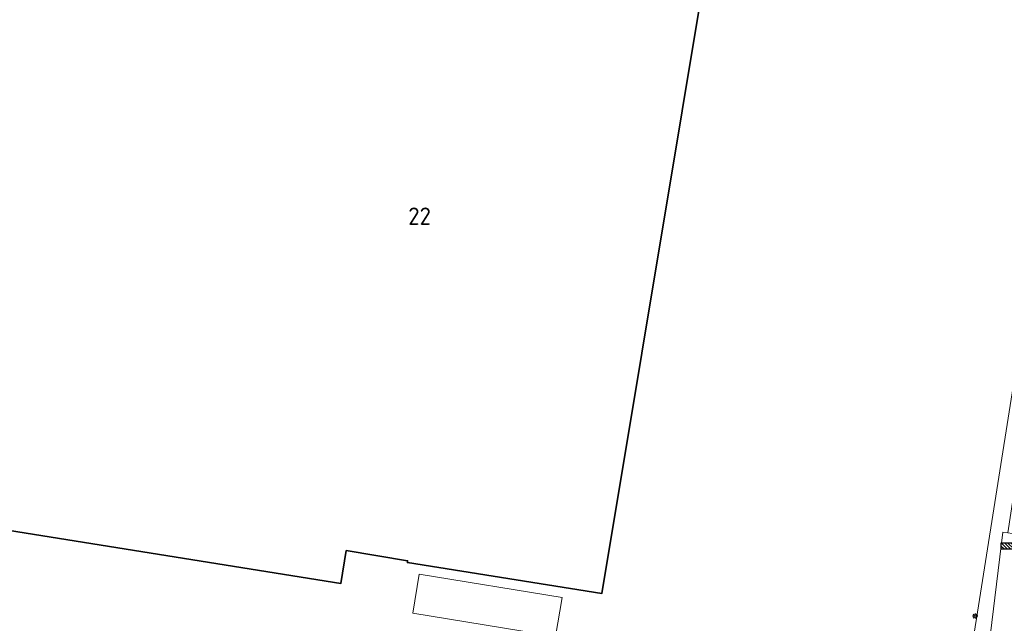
# Model space of a CAD drawing. Header units: metres. Extents: x 149984 to 156489, y 469398 to 478068.
# Tile 114 of 256: x 153753 to 153829, y 471073 to 471120. Entities that reach past the tile are written whole.
import ezdxf
from ezdxf.enums import TextEntityAlignment as Align

# ---------------------------------------------------------------- set-up
doc = ezdxf.new("R2010")
doc.units = ezdxf.units.M
doc.header["$LTSCALE"] = 0.75
for name, color, linetype, lineweight in [('B-WE-GR-GROENVOORZIENING-GV', 252, 'Continuous', 18), ('B-WE-IE-MEUBILAIR-S', 252, 'Continuous', 25), ('B-WE-IE-MEUBILAIR_WEGMEUBILAIR-S', 252, 'Continuous', 25), ('B-WE-OG-BEBOUWING-GV', 6, 'Continuous', 35), ('B-WE-OG-BEBOUWING-T18', 1, 'Continuous', 18), ('B-WE-OG-BEBOUWING_OVERBOUWING-GV', 6, 'Continuous', 18), ('B-WE-OG-TERREIN_ERF-GV', 252, 'Continuous', 18), ('B-WE-VH-OPENVERHARDING-GV', 252, 'Continuous', 18)]:
    doc.layers.add(name, color=color, linetype=linetype, lineweight=lineweight)
doc.styles.add('NLCS-ISO-M750-T18', font='NLCS-ISO.ttf', dxfattribs={"height": 1.35})

# ---------------------------------------------------------------- blocks, each defined once
blk = doc.blocks.new('SIE-MEUBILAIR_PAAL_LICHTMAST-SO')
for points in [[(-0.62, 0), (-1, 0)], [(-0.71, 0.71), (-0.44, 0.44)], [(0, 1), (0, 0.62)], [(0.44, 0.44), (0.71, 0.71)], [(1, 0), (0.62, 0)], [(-0.71, -0.71), (-0.44, -0.44)], [(0, -0.62), (0, -1)], [(0.44, -0.44), (0.71, -0.71)]]:
    blk.add_lwpolyline(points)
blk.add_circle((0, 0), 0.5)
blk = doc.blocks.new('SIE-WEG_FIETSREK-SO')
for p, q in [((-4.5, 1.25), (-2, -1.25)), ((-4.5, 0), (-3.25, -1.25)), ((-3.25, 1.25), (-0.75, -1.25)), ((-2, 1.25), (0.5, -1.25)), ((-0.75, 1.25), (1.75, -1.25)), ((0.5, 1.25), (3, -1.25)), ((1.76, 1.25), (4.26, -1.25)), ((3.01, 1.25), (4.5, -0.24)), ((4.26, 1.25), (4.5, 1.01))]:
    blk.add_line(p, q)
at = {"flags": 128}
blk.add_lwpolyline([(4.51, -1.25), (-4.51, -1.25), (-4.51, 1.25), (4.51, 1.25), (4.51, -1.25)], close=True, dxfattribs=at)

msp = doc.modelspace()

# ---------------------------------------------------------------- linework, layer by layer
at = {"layer": 'B-WE-GR-GROENVOORZIENING-GV', "flags": 128}
msp.add_lwpolyline([(153833.707, 471116.061), (153833.376, 471112.884), (153826.568, 471069.723), (153827.217, 471069.163), (153827.835, 471069.438), (153827.901, 471069.467), (153829.247, 471080.513), (153829.643, 471080.453), (153834.84, 471114.558)], close=True, dxfattribs=at)
at = {"layer": 'B-WE-OG-BEBOUWING-GV', "flags": 128}
msp.add_lwpolyline([(153669.889, 471093.799), (153701.403, 471088.75), (153702.031, 471092.693), (153707.043, 471091.894), (153706.411, 471087.949), (153777.891, 471076.513), (153778.311, 471079.068), (153783.076, 471078.285), (153783.052, 471078.137), (153798.136, 471075.733), (153807.48, 471131.827)], dxfattribs=at)
at = {"layer": 'B-WE-OG-BEBOUWING_OVERBOUWING-GV', "flags": 128}
msp.add_lwpolyline([(153783.975, 471077.241), (153783.482, 471074.212), (153794.557, 471072.409), (153795.05, 471075.438)], close=True, dxfattribs=at)
at = {"layer": 'B-WE-OG-TERREIN_ERF-GV', "flags": 128}
for points in [[(153807.48, 471131.827), (153798.136, 471075.733), (153783.052, 471078.137), (153783.076, 471078.285), (153778.311, 471079.068), (153777.891, 471076.513), (153706.411, 471087.949), (153707.043, 471091.894), (153702.031, 471092.693), (153701.403, 471088.75), (153669.889, 471093.799)], [(153671.14, 471064.453), (153680.145, 471062.995), (153692.558, 471061.153), (153704.765, 471059.254), (153713.742, 471057.974), (153733.551, 471055.309), (153758.837, 471051.27), (153775.442, 471048.526), (153789.857, 471045.93), (153823.518, 471040.999), (153823.709, 471042.463), (153823.901, 471043.927), (153824.672, 471049.894), (153825.443, 471055.861), (153825.947, 471059.841), (153826.45, 471063.821), (153826.655, 471065.439), (153826.86, 471067.057), (153826.998, 471068.145), (153827.217, 471069.163), (153826.568, 471069.723), (153833.376, 471112.884)]]:
    msp.add_lwpolyline(points, dxfattribs=at)
at = {"layer": 'B-WE-VH-OPENVERHARDING-GV', "flags": 128}
msp.add_lwpolyline([(153827.69, 471067.739), (153827.334, 471064.817), (153830.128, 471064.418), (153830.486, 471064.373), (153830.834, 471067.289), (153832.033, 471077.372), (153832.351, 471080.051), (153831.99, 471080.095), (153829.643, 471080.453), (153829.247, 471080.513), (153827.901, 471069.467), (153827.835, 471069.438), (153827.622, 471067.749)], close=True, dxfattribs=at)

# ---------------------------------------------------------------- block references
at = {"layer": 'B-WE-IE-MEUBILAIR-S', "xscale": 0.2, "yscale": 0.2, "zscale": 0.2}
msp.add_blockref('SIE-MEUBILAIR_PAAL_LICHTMAST-SO', (153827.101, 471073.999), dxfattribs=at)
at = {"layer": 'B-WE-IE-MEUBILAIR_WEGMEUBILAIR-S', "xscale": 0.2, "yscale": 0.2, "zscale": 0.2}
msp.add_blockref('SIE-WEG_FIETSREK-SO', (153830.017, 471079.423), dxfattribs=at)

# ---------------------------------------------------------------- texts
at = {"layer": 'B-WE-OG-BEBOUWING-T18', "style": 'NLCS-ISO-M750-T18'}
msp.add_text('22', height=1.35, dxfattribs=at).set_placement((153784, 471105), align=Align.MIDDLE)

doc.saveas('drawing.dxf')
